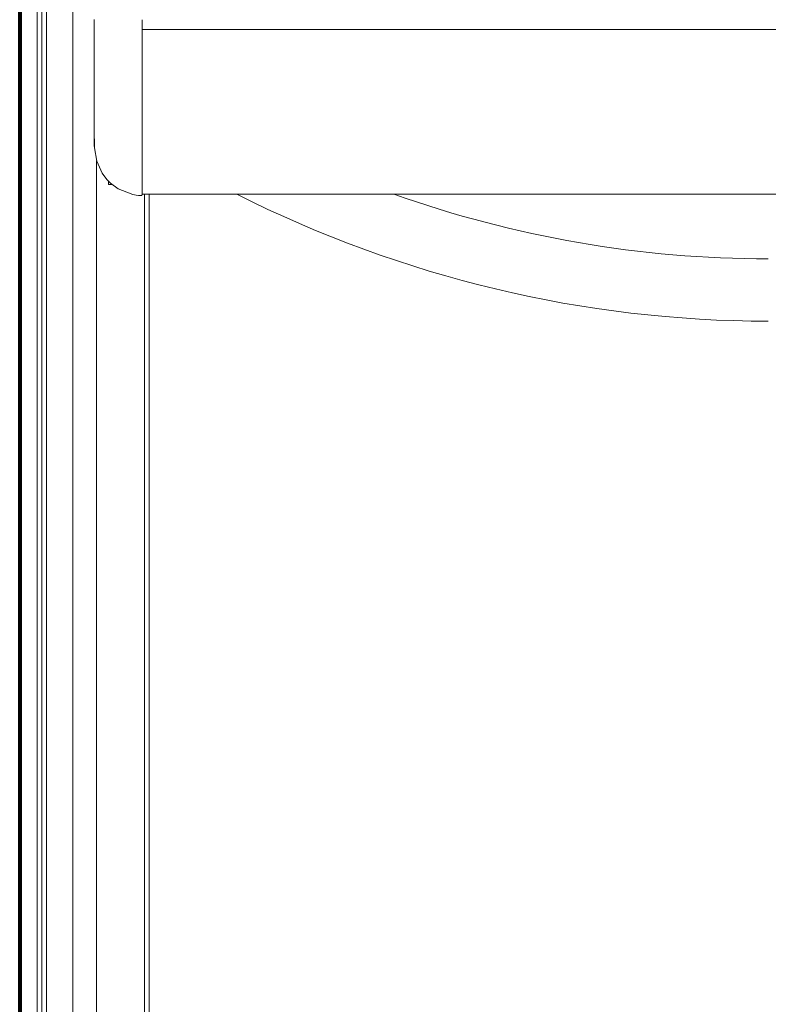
# Model space of a CAD drawing. Header units: millimetres. Extents: x -90830 to 24172, y -102460 to 73669.
# Tile 61 of 198: x -54154 to -53830, y 52980 to 53406. Entities that reach past the tile are written whole.
import ezdxf

# ---------------------------------------------------------------- set-up
doc = ezdxf.new("R2010")
doc.units = ezdxf.units.MM
doc.layers.add('Algemeen01', color=253, linetype='Continuous', lineweight=80)
doc.layers.add('at_Entity', color=253, linetype='Continuous', lineweight=9)

msp = doc.modelspace()

# ---------------------------------------------------------------- linework, layer by layer
at = {"layer": 'Algemeen01'}
msp.add_line((-54153.64, 53729.83), (-54153.64, 52229.83), dxfattribs=at)
at = {"layer": 'at_Entity'}
for p, q in [((-54146.14, 53716.83), (-54146.14, 52255.81)), ((-54141.99, 53699.59), (-54141.99, 52252.58)), ((-54144.07, 52267.52), (-54144.07, 53684.54)), ((-54130.65, 53669.42), (-54130.65, 52296.76)), ((-54121.38, 53396.18), (-54121.38, 53405.67)), ((-54100.76, 53405.6), (-54100.76, 53405.59)), ((-54100.76, 53405.59), (-54100.76, 53388.91)), ((-54100.76, 53401.35), (-52627.06, 53401.35)), ((-52627.06, 53401.3), (-54100.76, 53401.3)), ((-54121.38, 53385.49), (-54121.38, 53396.18)), ((-54100.76, 53388.91), (-54100.76, 53374.27)), ((-54121.38, 53378.91), (-54121.38, 53385.49)), ((-54121.38, 53375.65), (-54121.38, 53378.91)), ((-54121.38, 53370.51), (-54121.38, 53375.65)), ((-54100.76, 53374.27), (-54100.76, 53365.4)), ((-54121.38, 53362.48), (-54121.38, 53370.51)), ((-54100.76, 53365.4), (-54100.76, 53360.01)), ((-54121.38, 53354.69), (-54121.38, 53362.48)), ((-54100.76, 53360.01), (-54100.76, 53349.71)), ((-54121.38, 53354.69), (-54121.38, 53351.12)), ((-54121.36, 53353.79), (-54121.38, 53354.69)), ((-54121.32, 53352.47), (-54121.36, 53353.79)), ((-54121.34, 53350.97), (-54121.32, 53352.47)), ((-54121.38, 53351.12), (-54121.38, 53351.05)), ((-54121.38, 53351.05), (-54121.36, 53350.13)), ((-54121.36, 53350.13), (-54121.35, 53350.62)), ((-54120.35, 53344.37), (-54121.36, 53350.13)), ((-54121.35, 53350.62), (-54121.34, 53350.79)), ((-54121.34, 53350.79), (-54121.34, 53350.97)), ((-54100.76, 53349.71), (-54100.76, 53337.51)), ((-54120.42, 53344.62), (-54120.42, 52303.92)), ((-54117.98, 53339.26), (-54120.35, 53344.37)), ((-54115.91, 53336.5), (-54117.98, 53339.26)), ((-54114.41, 53334.97), (-54115.91, 53336.5)), ((-54115.2, 53334.31), (-54115.2, 53335.73)), ((-54100.76, 53337.51), (-54100.76, 53332.14)), ((-54113.66, 53334.31), (-54115.2, 53334.31)), ((-54111.02, 53332.43), (-54114.41, 53334.97)), ((-54104.7, 53329.97), (-54111.02, 53332.43)), ((-54100.76, 53332.14), (-54100.76, 53329.92)), ((-54103.26, 53329.73), (-54104.7, 53329.97)), ((-54102.33, 53329.64), (-54103.26, 53329.73)), ((-54101.08, 53329.6), (-54102.25, 53329.63)), ((-54100.76, 53330.15), (-52627.06, 53330.15)), ((-54099.73, 53330.15), (-54099.73, 52330.86)), ((-54097.67, 52307.15), (-54097.67, 53330.15))]:
    msp.add_line(p, q, dxfattribs=at)
for centre, major_axis, start_param, end_param in [((-54102.21, 53331.25), (0, -1.62), 6.207304, 6.257005), ((-54101.07, 53329.92), (0, -0.323), 6.257005, 7.853982), ((-53830.05, 53827.43), (0, -552.19), 5.833415, 6.283185), ((-53830.05, 53827.43), (0, -525.25), 5.955311, 6.283185)]:
    msp.add_ellipse(centre, major_axis=major_axis, ratio=0.957153, start_param=start_param, end_param=end_param, dxfattribs=at)

doc.saveas('drawing.dxf')
